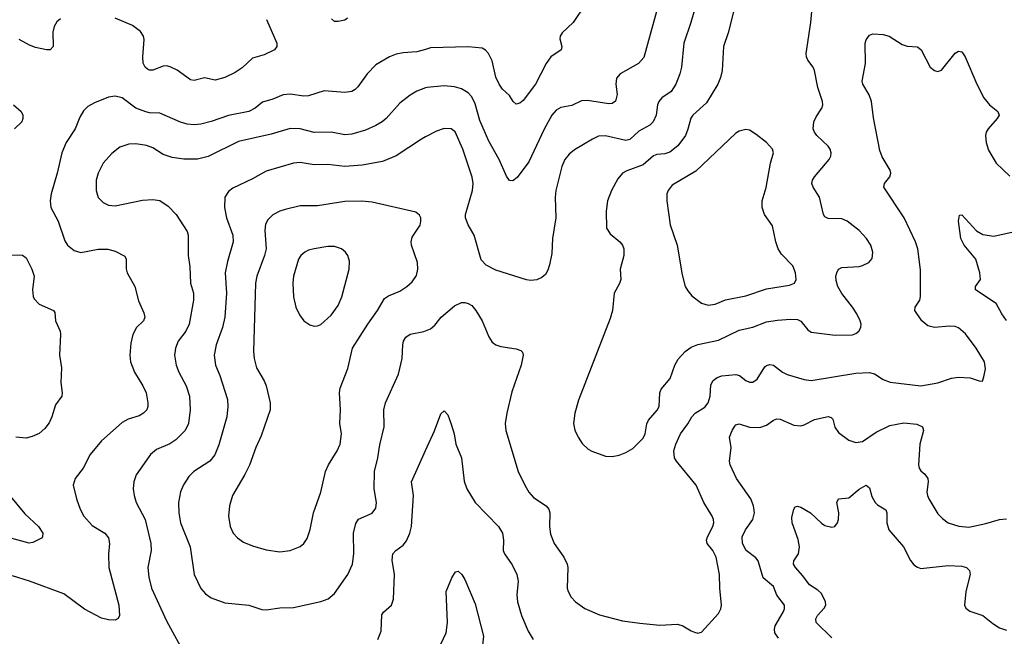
# Model space of a CAD drawing. Header units: inches. Extents: x 1308439 to 1441336, y 959892 to 1036309.
# Tile 15 of 167: x 1347633 to 1353377, y 981049 to 984646. Entities that reach past the tile are written whole.
import ezdxf

# ---------------------------------------------------------------- set-up
doc = ezdxf.new("R2010")
doc.units = ezdxf.units.IN
doc.header["$MEASUREMENT"] = 0
doc.layers.add('B3948', color=7, linetype='Continuous')
doc.layers.add('B3958', color=7, linetype='Continuous')

msp = doc.modelspace()

# ---------------------------------------------------------------- linework, layer by layer
at = {"layer": 'B3948', "color": 6}
for points, elevation in [([(1349072, 984648), (1349133.2, 984510), (1349133.3, 984490), (1349119, 984470), (1349059.3, 984440.7), (1348990, 984420.9), (1348930, 984364.6), (1348890, 984337.5), (1348830, 984309.9), (1348774, 984294), (1348710, 984308), (1348650, 984291.2), (1348630, 984296), (1348550.9, 984350.9), (1348510, 984372.1), (1348490, 984377), (1348470, 984374.7), (1348410, 984352.6), (1348390, 984351.8), (1348377.9, 984357.9), (1348364.2, 984370), (1348353.6, 984393.6), (1348351.1, 984430), (1348359.4, 984530), (1348355.9, 984550), (1348336.7, 984576.7), (1348290, 984611.8), (1348190, 984655.2)], 3100), ([(1349545.6, 984654.4), (1349530, 984643.4), (1349490, 984635.6), (1349470, 984636.2), (1349451.1, 984651.1)], 3100), ([(1347870, 984651), (1347850, 984633.6), (1347834.1, 984605.9), (1347826.9, 984573.1), (1347828.9, 984490), (1347810, 984470.5), (1347789.7, 984470.3), (1347724.2, 984484.2), (1347690, 984497.1), (1347630, 984531.3)], 3100), ([(1350000, 984473), (1349950, 984458.4), (1349870, 984453), (1349830, 984444.9), (1349790, 984429.9), (1349710, 984382.6), (1349660.2, 984330), (1349605.8, 984254.2), (1349590, 984238.7), (1349570, 984228.1), (1349530, 984222), (1349410, 984230.9), (1349317.4, 984202.6), (1349290, 984199.7), (1349210, 984212.2), (1349170, 984208.7), (1349110, 984181.7), (1349050, 984164.8), (1349006.9, 984130), (1348970, 984110.9), (1348850, 984088.1), (1348750, 984051.6), (1348690, 984036.8), (1348650, 984033.1), (1348610, 984037.1), (1348570, 984049.4), (1348450, 984101.6), (1348390, 984102.6), (1348367.9, 984107.9), (1348310.9, 984130.9), (1348230, 984191.2), (1348190, 984200.6), (1348150, 984194.7), (1348070, 984161.8), (1348030, 984139.2), (1348005.6, 984114.4), (1347983.3, 984076.7), (1347956.5, 984010), (1347904.1, 983930), (1347878.8, 983870), (1347850.6, 983750), (1347816, 983630), (1347810.3, 983590), (1347814.8, 983550), (1347857.4, 983470), (1347895.7, 983355.7), (1347911.6, 983331.6), (1347950, 983298.8), (1347990, 983288.3), (1348090, 983307), (1348147.1, 983307.1), (1348190, 983295.8), (1348245.9, 983265.9), (1348253.5, 983250), (1348253.6, 983193.6), (1348259.9, 983170), (1348303.8, 983090), (1348326.1, 983006.1), (1348356.5, 982936.5), (1348362.3, 982910), (1348355.2, 982890), (1348314.1, 982850), (1348292.8, 982810), (1348280.4, 982759.6), (1348274.4, 982690), (1348279.3, 982650), (1348301.7, 982590), (1348351.7, 982510), (1348371.4, 982470), (1348380.4, 982410), (1348380.6, 982390), (1348373.7, 982370), (1348355.5, 982350), (1348330, 982334.9), (1348264.9, 982315.2), (1348230, 982296.7), (1348110, 982189.6), (1348044.5, 982110), (1348002.5, 982030), (1347956.5, 981970), (1347944.1, 981930), (1347963.6, 981850), (1347986.4, 981790), (1348007.6, 981750), (1348055.6, 981695.6), (1348129.6, 981649.6), (1348150, 981623.8), (1348155.9, 981590), (1348151, 981529), (1348153.3, 981450), (1348210.9, 981230), (1348214.7, 981170), (1348207.2, 981152.8), (1348190, 981143.2), (1348150, 981144.3), (1348110, 981154.7), (1348010, 981206.8), (1347890, 981297.1), (1347690, 981370.2), (1347590, 981400.8)], 3200), ([(1350000, 984247.8), (1349950, 984229.9), (1349910, 984205.9), (1349850, 984158.8), (1349771.5, 984070), (1349747.2, 984050), (1349710, 984028.1), (1349650, 984001.6), (1349570, 983978.2), (1349530, 983974.9), (1349450, 983989.5), (1349350, 983988.6), (1349270, 984010.4), (1349210, 984012.1), (1349100.6, 983979.4), (1348910, 983935.2), (1348732.4, 983847.6), (1348670, 983833), (1348590, 983833.1), (1348523.1, 983843.1), (1348470, 983859.9), (1348410, 983898.7), (1348372.5, 983912.5), (1348310, 983922.4), (1348270, 983919.9), (1348217.5, 983902.5), (1348170, 983865.4), (1348120.4, 983810), (1348090.3, 983750), (1348079.4, 983710), (1348078.6, 983650), (1348089.7, 983609.7), (1348118.8, 983578.8), (1348150, 983563.7), (1348190, 983559.5), (1348350, 983593.3), (1348410, 983597.1), (1348450, 983591.6), (1348498, 983558), (1348546.3, 983510), (1348608.9, 983410), (1348615.2, 983390), (1348615.9, 983270), (1348625, 983205), (1348630, 983110), (1348645.8, 983050), (1348647.6, 983010), (1348620.7, 982870), (1348601.5, 982830), (1348556.3, 982770), (1348542, 982730), (1348536.2, 982690), (1348545.2, 982630), (1348561.1, 982590), (1348603.8, 982510), (1348623.4, 982450), (1348626.4, 982370), (1348616.6, 982290), (1348597.6, 982250), (1348544, 982196), (1348507.9, 982172.1), (1348430, 982138.8), (1348395.6, 982110), (1348312.6, 981990), (1348298.4, 981950), (1348294.8, 981910), (1348300.2, 981870), (1348313.2, 981830), (1348365.3, 981730), (1348398.6, 981590), (1348400.4, 981550), (1348379.9, 981450), (1348385.8, 981394.2), (1348401.8, 981330), (1348490, 981138.7), (1348603.4, 980930)], 3300), ([(1347596.9, 984150), (1347641.1, 984110), (1347650.4, 984090), (1347651.1, 984070), (1347644.8, 984050), (1347602.9, 984010)], 3100), ([(1350000, 983962.4), (1349976.2, 983950), (1349830, 983851.3), (1349750, 983819.3), (1349630, 983797.7), (1349530, 983790), (1349430, 983801.6), (1349350, 983800.2), (1349270, 983812.9), (1349230, 983809.3), (1349070, 983762.9), (1348990, 983717.4), (1348876.3, 983663.7), (1348850, 983643.9), (1348829.8, 983610), (1348827.1, 983550), (1348838.3, 983490), (1348877.1, 983390), (1348877.9, 983350), (1348844.7, 983235.3), (1348831.5, 983170), (1348838.3, 983050), (1348829.9, 982910), (1348815.7, 982850), (1348779.8, 982750), (1348768.1, 982690), (1348774.8, 982630), (1348799.8, 982570), (1348844.8, 982430), (1348847.6, 982390), (1348841.3, 982330), (1348794.2, 982165.8), (1348771.7, 982108.3), (1348741.9, 982070), (1348649.6, 982010.4), (1348619.2, 981980.8), (1348588, 981932), (1348570, 981891.9), (1348559.3, 981830), (1348562, 981770), (1348571, 981711), (1348627.6, 981570), (1348651.1, 981410), (1348690, 981327.5), (1348716.7, 981296.7), (1348750, 981272.9), (1348830, 981243.5), (1348970.1, 981230.1), (1349045.8, 981205.8), (1349070, 981203.2), (1349150, 981214.4), (1349230, 981217.1), (1349390, 981251.3), (1349432.8, 981267.2), (1349470, 981297.6), (1349547.4, 981410), (1349573.6, 981470), (1349582.7, 981530), (1349579.6, 981650), (1349592.9, 981707.1), (1349610, 981733), (1349690, 981767.1), (1349710, 981796.9), (1349713.9, 981830), (1349701.1, 981910), (1349703.1, 982010), (1349722.8, 982090), (1349733.8, 982166.2), (1349759.7, 982270), (1349756.3, 982370), (1349767, 982410), (1349842.2, 982577.8), (1349864.8, 982670), (1349867.1, 982750), (1349872.1, 982770), (1349885.9, 982794.1), (1349910, 982811.3), (1349990, 982826.7), (1350000, 982830.9)], 3400), ([(1347570, 983275.4), (1347650, 983273.3), (1347670, 983257.1), (1347703.8, 983190), (1347717, 983150), (1347706.9, 983070), (1347710.5, 983030.5), (1347717, 983017), (1347746.6, 982986.6), (1347830.4, 982950.4), (1347837.7, 982937.7), (1347840.9, 982890), (1347868.2, 982830), (1347870.7, 982810), (1347864.4, 982690), (1347875.9, 982615.9), (1347873.4, 982530), (1347881, 982470), (1347877.6, 982450), (1347841, 982399), (1347821.1, 982330), (1347804.8, 982295.2), (1347779.7, 982260.3), (1347747, 982233), (1347705.8, 982214.2), (1347670, 982204.5), (1347610, 982211.2)], 3100), ([(1349721.3, 981030), (1349741.7, 981078.3), (1349746, 981174), (1349755, 981190), (1349801.6, 981230), (1349814.3, 981265.7), (1349818.6, 981410), (1349806.5, 981493.5), (1349809.9, 981530), (1349826.3, 981550), (1349870, 981581.5), (1349890, 981605.5), (1349909.1, 981650), (1349919.4, 981690), (1349930.2, 981870), (1349918.5, 981950), (1350000, 982132.3)], 3300), ([(1347570, 981876.1), (1347662.8, 981762.8), (1347743, 981690), (1347767.7, 981650), (1347766.4, 981630), (1347759.3, 981620.7), (1347710, 981595.2), (1347688.4, 981591.6), (1347430, 981661.3)], 3100)]:
    msp.add_lwpolyline(points, dxfattribs=dict(at, elevation=elevation))
for points, elevation in [([(1349626.7, 983586.7), (1349530, 983584.8), (1349370, 983559.6), (1349270, 983561), (1349181, 983539), (1349150, 983529), (1349110, 983507), (1349081.1, 983478.9), (1349067.4, 983452.6), (1349063.6, 983416.4), (1349070.8, 983310), (1349061.1, 983270), (1349016.3, 983150), (1349008, 983110), (1348996.5, 982710), (1349000, 982670), (1349015.1, 982615.1), (1349059.2, 982539.2), (1349071, 982510), (1349093.9, 982410), (1349093.8, 982370), (1349040.9, 982219.1), (1349010, 982150), (1348973.4, 982046.6), (1348947, 981993), (1348874.2, 981870), (1348856.9, 981810), (1348851, 981749), (1348860.3, 981690), (1348878.7, 981650), (1348903, 981623), (1348938.9, 981598.9), (1348990, 981577.2), (1349070, 981553.8), (1349150, 981541.9), (1349210, 981548.9), (1349270, 981572.6), (1349290.2, 981589.8), (1349310, 981619.3), (1349328.2, 981671.8), (1349347.3, 981770), (1349389.7, 981890), (1349417.4, 982010), (1349433.5, 982050), (1349484.6, 982130), (1349501.9, 982170), (1349511, 982230), (1349501.3, 982290), (1349503.9, 982370), (1349497.6, 982470), (1349503.3, 982496.7), (1349547.8, 982612.2), (1349573.8, 982730), (1349663.5, 982870), (1349720.9, 982950), (1349760.5, 983019.5), (1349784.2, 983035.8), (1349850, 983063.2), (1349891.5, 983090), (1349923.4, 983116.6), (1349946.8, 983153.2), (1349955.3, 983190), (1349954, 983230), (1349918.4, 983330), (1349916, 983350), (1349922.5, 983377.5), (1349970, 983448), (1349974, 983470), (1349972.7, 983490), (1349966, 983506), (1349943.1, 983523.1), (1349690, 983581.5)], 3500), ([(1349470, 983323.4), (1349430, 983322.9), (1349350, 983309.9), (1349318.5, 983301.5), (1349296.1, 983290), (1349272.3, 983270), (1349259.7, 983250), (1349229.8, 983150), (1349226.3, 983110), (1349229.8, 983030), (1349243.7, 982970), (1349264.9, 982924.9), (1349290, 982890.1), (1349325.6, 982865.6), (1349350, 982859.1), (1349370, 982859.6), (1349390, 982867.8), (1349450, 982922.8), (1349490, 982978.8), (1349512.2, 983030), (1349555.5, 983190), (1349556.8, 983236.8), (1349547.8, 983270), (1349533.4, 983290), (1349510, 983308.9)], 3600)]:
    msp.add_lwpolyline(points, close=True, dxfattribs=dict(at, elevation=elevation))
at = {"layer": 'B3958', "color": 6}
for points, elevation in [([(1351826.2, 984810), (1351765.5, 984570), (1351738.7, 984490), (1351730.5, 984349.5), (1351721.4, 984310), (1351705.2, 984270), (1351639.4, 984160.6), (1351560.5, 984090), (1351547.8, 984072.2), (1351531.7, 984008.3), (1351516.3, 983970), (1351471.8, 983910), (1351425.9, 983874.1), (1351395.9, 983864.1), (1351350, 983859.1), (1351330, 983852.4), (1351270, 983798.6), (1351174.6, 983765.4), (1351150.1, 983750), (1351122.8, 983717.2), (1351084.6, 983650), (1351062.1, 983590), (1351054.5, 983530), (1351055.7, 983430), (1351077.9, 983397.9), (1351133.5, 983350), (1351148.7, 983330), (1351156.8, 983310), (1351157.6, 983270), (1351136.5, 983190), (1351140.5, 983130), (1351132.8, 983107.2), (1351100.8, 983050), (1351090.5, 982949.5), (1351077.5, 982902.5), (1350893.4, 982426.6), (1350871.3, 982350), (1350863.4, 982290), (1350871, 982251), (1350891.3, 982210), (1350914.6, 982174.6), (1350950, 982140.5), (1350970, 982129), (1351050, 982099.4), (1351090, 982097.1), (1351130, 982106), (1351170, 982121.6), (1351210, 982145.5), (1351270, 982205.5), (1351281.1, 982230), (1351292.5, 982287.5), (1351301.8, 982310), (1351352.3, 982367.7), (1351363.4, 982390), (1351367.2, 982470), (1351374.9, 982490), (1351427.6, 982552.4), (1351454.7, 982630), (1351474.5, 982665.5), (1351514.4, 982710), (1351550, 982735), (1351590, 982751.3), (1351710, 982776.9), (1351830, 982834.9), (1351910, 982852.9), (1351990, 982882.9), (1352053.7, 982893.7), (1352130, 982899.1), (1352170, 982896.4), (1352190, 982886.5), (1352230, 982835.9), (1352250, 982824), (1352390, 982805.5), (1352491.8, 982808.2), (1352510, 982815.2), (1352528.7, 982830), (1352539.9, 982850), (1352541.7, 982870), (1352536.6, 982890), (1352517.1, 982930), (1352491.6, 982970), (1352429.2, 983049.2), (1352405.8, 983090), (1352396.1, 983123.9), (1352395, 983150), (1352399.2, 983170), (1352409.9, 983190), (1352430, 983199.9), (1352530, 983207), (1352550, 983211.7), (1352587, 983230), (1352606.7, 983253.3), (1352610.7, 983290), (1352597.9, 983330), (1352572.7, 983370), (1352530, 983415.6), (1352459.6, 983470), (1352430, 983484.8), (1352350, 983486.3), (1352330, 983496.5), (1352323, 983510), (1352298.7, 983610), (1352261.8, 983670), (1352255, 983690), (1352258, 983710), (1352269.2, 983730), (1352354.9, 983830), (1352364.4, 983850), (1352366.4, 983870), (1352361.1, 983890), (1352348.7, 983908.7), (1352283.3, 983970), (1352269.2, 983990), (1352262.1, 984010), (1352265.4, 984050), (1352279.6, 984080.4), (1352312.2, 984130), (1352318.5, 984150), (1352317.4, 984170), (1352289.3, 984250), (1352270.7, 984350), (1352261.1, 984370), (1352230.5, 984410.5), (1352222.2, 984430), (1352221.2, 984450), (1352247.4, 984630), (1352259.4, 984760.6)], 3500), ([(1351363.2, 984750), (1351273.8, 984426.2), (1351242, 984390), (1351136.3, 984330), (1351114.8, 984305.2), (1351110.6, 984270), (1351117.8, 984210), (1351108.4, 984171.6), (1351090, 984158.3), (1351070, 984154.9), (1350945.8, 984174.2), (1350910, 984173.3), (1350854.8, 984145.2), (1350790, 984133.6), (1350761.9, 984118.1), (1350738.2, 984090), (1350693.2, 984006.8), (1350602.5, 983817.5), (1350534.9, 983725.1), (1350510, 983706.4), (1350490, 983708.7), (1350472.6, 983732.6), (1350430.5, 983830), (1350370, 983937), (1350318.1, 984058.1), (1350290, 984154.6), (1350270, 984196.7), (1350250, 984219.8), (1350210, 984243), (1350170, 984254.5), (1350110, 984260.9), (1350010, 984251.4), (1350000, 984247.8)], 3300), ([(1350929.7, 984730.3), (1350861.6, 984630), (1350796.9, 984570), (1350785.5, 984550), (1350784.5, 984535.5), (1350796.5, 984490), (1350791.3, 984470), (1350730.7, 984429.3), (1350703.3, 984390), (1350642.7, 984270), (1350570, 984175.7), (1350550, 984159.6), (1350530, 984154), (1350511, 984170), (1350490, 984203.9), (1350450, 984240.6), (1350429.3, 984269.3), (1350411.5, 984311.5), (1350390, 984405.6), (1350367.1, 984450), (1350350, 984468.4), (1350330, 984479.3), (1350250, 984488.7), (1350030, 984481.7), (1350000, 984473)], 3200), ([(1351565.3, 984690), (1351549.1, 984630), (1351506.9, 984510), (1351494.4, 984370), (1351483.9, 984330), (1351459.9, 984270), (1351432.9, 984227.1), (1351379.9, 984190), (1351361.4, 984170), (1351354.3, 984150), (1351346.4, 984090), (1351328.2, 984050), (1351309.7, 984030), (1351244.2, 983995.8), (1351191.7, 983948.3), (1351170, 983942.4), (1351050, 983968.6), (1351010, 983966.5), (1350973.7, 983950), (1350870, 983886.1), (1350838.9, 983861.1), (1350813, 983830), (1350795.6, 983790), (1350760.9, 983650), (1350757.7, 983610), (1350761.4, 983490), (1350741.9, 983370), (1350737.5, 983282.5), (1350723.8, 983216.2), (1350714.8, 983185.2), (1350699.7, 983160.3), (1350678.1, 983141.9), (1350650, 983128.7), (1350615.1, 983124.9), (1350590, 983128.3), (1350410, 983185.2), (1350353.5, 983213.5), (1350325.9, 983245.9), (1350284.5, 983390), (1350249, 983450), (1350233, 983490), (1350233.4, 983510), (1350275.4, 983650), (1350278.6, 983690), (1350272.1, 983727.9), (1350218.1, 983890), (1350172.7, 983992.7), (1350150, 984009.9), (1350110, 984010.7), (1350064.1, 983995.9), (1350000, 983962.4)], 3400), ([(1350000, 982830.9), (1350030, 982843.6), (1350055.1, 982864.9), (1350091.9, 982910), (1350170, 982976.3), (1350210, 982996.6), (1350230, 982996.6), (1350250, 982991.1), (1350270, 982978), (1350294.4, 982950), (1350331.2, 982890), (1350370, 982795.6), (1350390, 982765.1), (1350410.2, 982750), (1350438.8, 982738.8), (1350530, 982726), (1350556.2, 982716.2), (1350566.6, 982706.6), (1350571, 982690), (1350558.7, 982630), (1350504, 982476), (1350474.4, 982350), (1350464.7, 982290), (1350468.6, 982250), (1350541.3, 982010), (1350579.7, 981930), (1350603.7, 981890), (1350630, 981859.1), (1350704.6, 981810), (1350719.9, 981790), (1350724.9, 981770), (1350724.4, 981690), (1350730, 981644), (1350750.4, 981590), (1350806.8, 981510), (1350826.9, 981470), (1350830.1, 981449.9), (1350826.9, 981330), (1350831.8, 981310), (1350850, 981276.6), (1350875.9, 981250), (1350930, 981210.5), (1351014.7, 981174.7), (1351150, 981139.2), (1351250, 981124.9), (1351366.6, 981113.4), (1351470, 981118.9), (1351502, 981110), (1351550, 981080.2), (1351570, 981073.4), (1351590, 981068), (1351610, 981073.4), (1351710, 981182.7), (1351723.2, 981210), (1351727.1, 981230), (1351716.7, 981330), (1351716.2, 981410), (1351695.7, 981510), (1351676.2, 981550), (1351644.3, 981590), (1351640.1, 981610), (1351644.6, 981630), (1351677.1, 981690), (1351682.5, 981710), (1351681.2, 981730), (1351673.4, 981750), (1351624.2, 981830), (1351579.7, 981930), (1351464.8, 982070), (1351452.9, 982090), (1351448.2, 982130), (1351459.8, 982170), (1351488.6, 982230), (1351531.7, 982288.3), (1351554.4, 982330), (1351572.7, 982350), (1351630, 982385.5), (1351648.8, 982410), (1351660.1, 982450), (1351664.4, 982515.6), (1351678, 982542), (1351701.8, 982558.2), (1351730, 982568.1), (1351810, 982576), (1351831.4, 982571.4), (1351870, 982540.8), (1351890, 982531.5), (1351910, 982531.9), (1351935.2, 982550), (1351979.9, 982620.1), (1351990, 982629.7), (1352010, 982635.2), (1352030, 982630.1), (1352083.8, 982590), (1352110, 982577.2), (1352210, 982546.5), (1352250, 982540.3), (1352510, 982584.1), (1352590, 982588.1), (1352620.6, 982580.6), (1352670, 982548), (1352711.1, 982531.1), (1352890, 982510.9), (1352990, 982527.6), (1353070, 982554.6), (1353110, 982561.4), (1353177.5, 982557.5), (1353230, 982540.2), (1353250, 982538), (1353258.1, 982561.9), (1353266.7, 982610), (1353260.7, 982650), (1353213.7, 982730), (1353150, 982814.2), (1353110, 982848), (1353090, 982856.5), (1353058.3, 982858.3), (1352970, 982850.2), (1352930, 982861), (1352896.4, 982890), (1352855.5, 982950), (1352856.7, 982970), (1352883.9, 983010), (1352889.1, 983030.9), (1352887.6, 983187.6), (1352871.9, 983310), (1352859.4, 983350), (1352792.9, 983490), (1352673.9, 983670), (1352678.3, 983690), (1352709.9, 983730), (1352715.1, 983750), (1352711.4, 983768.6), (1352665.5, 983845.5), (1352650, 983882.2), (1352614.2, 984074.2), (1352601.9, 984170), (1352588.6, 984208.6), (1352551.4, 984270), (1352548.3, 984288.3), (1352568.1, 984390), (1352565.8, 984510), (1352571.5, 984528.5), (1352590, 984555.6), (1352610, 984564.5), (1352670, 984559.7), (1352705.5, 984550), (1352781.9, 984501.9), (1352810, 984491.1), (1352870, 984488.6), (1352891.1, 984471.1), (1352945.3, 984370), (1352970, 984349.5), (1352990, 984343.7), (1353010, 984351.4), (1353090, 984450.8), (1353110, 984463.5), (1353130, 984458.6), (1353148.7, 984428.7), (1353216.5, 984270), (1353257.8, 984190), (1353290, 984150.1), (1353339.3, 984110), (1353346.3, 984090), (1353334.5, 984070), (1353283.1, 984010), (1353272.1, 983990), (1353267.6, 983970), (1353272, 983930), (1353285, 983885), (1353328.7, 983810), (1353410, 983732.5)], 3400), ([(1353390.7, 982890.7), (1353362.6, 982930), (1353329.5, 982990), (1353208.5, 983070), (1353209.9, 983090), (1353237.4, 983130), (1353234.7, 983170), (1353210.1, 983250.1), (1353143.1, 983330), (1353123.3, 983370), (1353109.3, 983470.7), (1353114.9, 983505.1), (1353130, 983507.8), (1353214.1, 983414.1), (1353252.6, 983392.6), (1353315.8, 983384.2), (1353428.5, 983408.5)], 3300), ([(1350000, 982132.3), (1350051.8, 982248.2), (1350090, 982346.4), (1350110, 982363.5), (1350130, 982340.6), (1350150, 982287.1), (1350167.8, 982230), (1350177.9, 982170), (1350210, 982090), (1350226.7, 981953.3), (1350241.8, 981910), (1350290, 981829.6), (1350426.2, 981690), (1350449.8, 981650), (1350454.6, 981610), (1350453.9, 981550), (1350460.2, 981530), (1350505.8, 981465.8), (1350532.5, 981410), (1350540.7, 981370), (1350532.4, 981290), (1350537.6, 981250), (1350560.3, 981170), (1350598.8, 981078.8), (1350628.4, 981030)], 3300), ([(1352058.8, 981038.8), (1352039, 981070), (1352036.3, 981090), (1352039.9, 981110), (1352087.2, 981190), (1352095.1, 981210), (1352094.5, 981230), (1352049.1, 981289.1), (1352030, 981338.5), (1351970, 981390), (1351941.2, 981490), (1351927, 981507), (1351871.5, 981550), (1351849.8, 981590), (1351848.7, 981630), (1351867.9, 981670), (1351910, 981730), (1351920.1, 981770), (1351913.9, 981810), (1351898.9, 981850), (1351815.5, 981970), (1351777.1, 982050), (1351774.8, 982070), (1351783.4, 982150), (1351774.2, 982210), (1351788.6, 982250), (1351804.2, 982275.8), (1351810, 982282.6), (1351830, 982288.1), (1351890, 982268.5), (1351950, 982267.5), (1351990, 982279.9), (1352030, 982309.7), (1352050, 982318.5), (1352070, 982315.5), (1352150, 982280.1), (1352190, 982276.5), (1352210, 982282.4), (1352270, 982314.1), (1352350, 982331.2), (1352366.1, 982326.1), (1352375.9, 982315.9), (1352389.3, 982269.3), (1352410, 982238.5), (1352470, 982192.4), (1352510, 982179.2), (1352550, 982185.7), (1352630, 982239.1), (1352710, 982279.3), (1352790, 982294.6), (1352866.3, 982286.3), (1352899.4, 982270), (1352904.9, 982250), (1352883.5, 982170), (1352876.7, 982050), (1352880.9, 982030), (1352890, 982014.8), (1352914.3, 981994.3), (1352930.1, 981970), (1352932.7, 981950), (1352925.5, 981890), (1352928.2, 981870), (1352936.2, 981850), (1352990, 981762.4), (1353015.9, 981735.9), (1353050, 981711.2), (1353111.4, 981691.4), (1353170, 981686.2), (1353270, 981706.4), (1353350, 981731), (1353390, 981734)], 3300), ([(1352370, 981039.9), (1352280.2, 981130), (1352276.7, 981150), (1352287.8, 981170), (1352327.1, 981212.9), (1352335.3, 981230), (1352334.5, 981250), (1352310, 981298.2), (1352290, 981318.3), (1352241, 981350), (1352202.1, 981402.1), (1352158, 981450), (1352146.8, 981470), (1352148.8, 981490), (1352175.8, 981530), (1352182.1, 981570), (1352174.4, 981614.4), (1352139.6, 981710), (1352138.2, 981741.8), (1352149.3, 981790.7), (1352156.2, 981803.8), (1352170, 981808.8), (1352190, 981802.6), (1352246.5, 981770), (1352310, 981709.3), (1352330, 981695.7), (1352370, 981685.1), (1352387.8, 981690), (1352404.5, 981710), (1352410.6, 981730), (1352411.3, 981770), (1352399.9, 981830), (1352409.8, 981850), (1352470, 981856), (1352530, 981907.2), (1352570.9, 981930.9), (1352590, 981914.4), (1352603.8, 981863.8), (1352622.8, 981830), (1352636.7, 981816.7), (1352686.6, 981786.6), (1352691.4, 981770), (1352692.6, 981710), (1352704, 981670), (1352788.8, 981570), (1352830, 981490.8), (1352850, 981466), (1352870, 981451.4), (1352890, 981445.3), (1353050, 981462.2), (1353130, 981458.1), (1353156.5, 981450), (1353173.3, 981433.3), (1353178.3, 981410), (1353152.2, 981310), (1353145.8, 981230), (1353152.7, 981212.7), (1353176.1, 981196.1), (1353251, 981170), (1353310, 981123.3), (1353350, 981098), (1353390, 981084.1)], 3200), ([(1350090, 981003.1), (1350120.1, 981070), (1350129.1, 981130), (1350119.9, 981310), (1350153.2, 981390), (1350176, 981424), (1350190, 981428.3), (1350213, 981410), (1350230, 981379.6), (1350290, 981239.1), (1350338.5, 981050), (1350325.6, 980930)], 3200)]:
    msp.add_lwpolyline(points, dxfattribs=dict(at, elevation=elevation))
at = {"layer": 'B3958', "color": 6, "elevation": 3600}
msp.add_lwpolyline([(1351870, 984006), (1351830, 983996.7), (1351810, 983983.7), (1351577.4, 983762.6), (1351439.4, 983680.6), (1351415.5, 983650), (1351408.8, 983630), (1351407.3, 983590), (1351427.4, 983450), (1351468.8, 983330), (1351497.2, 983157.2), (1351514.7, 983090), (1351530, 983063.5), (1351554.5, 983034.5), (1351610, 982993), (1351650, 982981.2), (1351690, 982986.3), (1351750, 983012.1), (1351870, 983036.1), (1351990, 983076.1), (1352123.2, 983096.8), (1352153, 983110), (1352162.7, 983130), (1352158.5, 983170), (1352144.3, 983210), (1352077.5, 983277.5), (1352056.9, 983310), (1352043.8, 983350), (1352023.8, 983443.8), (1351977.8, 983510), (1351963.8, 983550), (1351965.1, 983590), (1351987.7, 983667.7), (1352012.1, 983810), (1352031.4, 983870), (1352025.6, 983890), (1351990, 983929.4), (1351930, 983977.3), (1351890, 984002.1)], close=True, dxfattribs=at)

doc.saveas('drawing.dxf')
